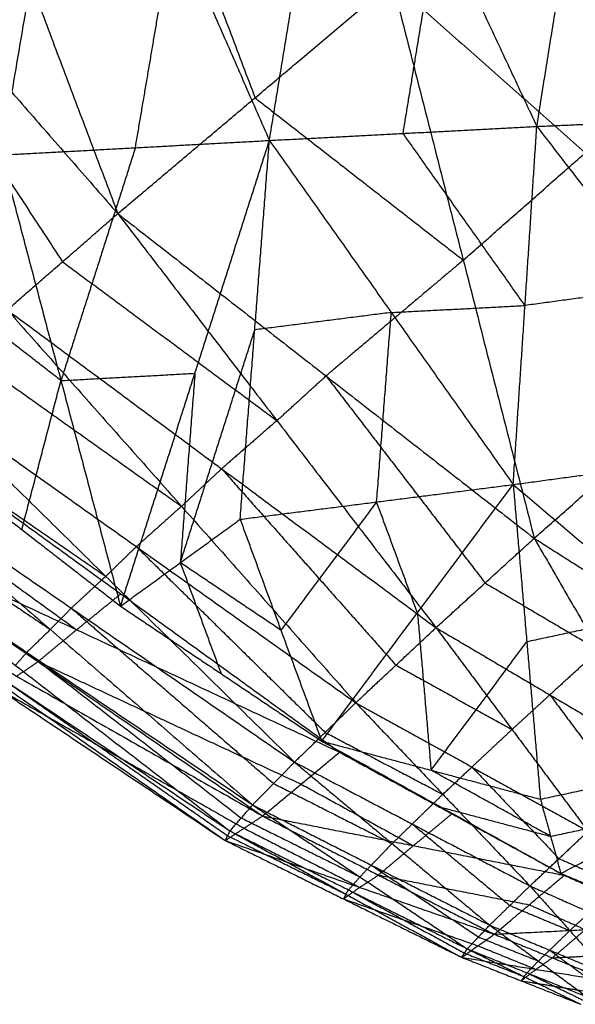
# Model space of a CAD drawing. Header units: millimetres. Extents: x -106 to 110, y -96 to 120.
# Tile 40 of 256: x -81.34 to -79.1, y -57.14 to -53.16. Entities that reach past the tile are written whole.
import ezdxf

# ---------------------------------------------------------------- set-up
doc = ezdxf.new("R2010")
doc.units = ezdxf.units.MM
doc.header["$MEASUREMENT"] = 0
doc.layers.add('Default', color=7, linetype='Continuous', true_color=0x000000)

msp = doc.modelspace()

# ---------------------------------------------------------------- linework, layer by layer
at = {"layer": 'Default'}
for points in [[(-82.5105, -49.7901, 13.8398), (-81.7279, -51.8651, 13.8236), (-80.9453, -53.9401, 13.8074)], [(-83.7733, -50.7, 13.6978), (-82.3593, -52.32, 13.7526), (-80.9453, -53.9401, 13.8074)], [(-81.1728, -51.3967, 13.8414), (-80.7815, -52.4342, 13.8332), (-80.3902, -53.4717, 13.8251)], [(-81.416, -53.703, 9.7758), (-81.2609, -52.7901, 9.2687), (-81.1057, -51.8772, 8.7617)], [(-81.1057, -51.8772, 8.7617), (-80.719, -52.7606, 9.0715), (-80.3322, -53.644, 9.3813)], [(-80.3322, -53.644, 9.3813), (-80.1885, -52.768, 8.9001), (-80.0447, -51.892, 8.4189)], [(-80.0447, -51.892, 8.4189), (-79.6477, -52.7397, 8.7175), (-79.2507, -53.5873, 9.0162)], [(-79.2507, -53.5873, 9.0162), (-79.1183, -52.7586, 8.5661), (-78.9859, -51.93, 8.116)], [(-82.3593, -52.32, 13.7526), (-81.7641, -53.2274, 13.7285), (-81.1688, -54.1348, 13.7043)], [(-79.7915, -53.6157, 9.1987), (-79.7196, -53.1777, 8.9581), (-79.6477, -52.7397, 8.7175)], [(-80.8741, -53.6735, 9.5785), (-80.7966, -53.2171, 9.325), (-80.719, -52.7606, 9.0715)], [(-80.9453, -53.9401, 13.8074), (-80.3902, -53.4717, 13.8251), (-79.8351, -53.0033, 13.8429)], [(-79.8351, -53.0033, 13.8429), (-79.5482, -54.1285, 13.8474), (-79.2613, -55.2536, 13.8518)], [(-79.8351, -53.0033, 13.8429), (-79.0546, -53.6939, 13.8073), (-78.274, -54.3846, 13.7716)], [(-80.3902, -53.4717, 13.8251), (-79.9692, -53.8001, 13.8362), (-79.5482, -54.1285, 13.8474)], [(-79.2507, -53.5873, 9.0162), (-78.7111, -53.5633, 8.8503), (-78.1715, -53.5394, 8.6844)], [(-80.3322, -53.644, 9.3813), (-79.7915, -53.6157, 9.1987), (-79.2507, -53.5873, 9.0162)], [(-79.2985, -54.3119, 9.5866), (-79.545, -53.9638, 9.3927), (-79.7915, -53.6157, 9.1987)], [(-79.3463, -55.0364, 10.157), (-79.2985, -54.3119, 9.5866), (-79.2507, -53.5873, 9.0162)], [(-79.2507, -53.5873, 9.0162), (-78.7489, -54.2373, 9.3783), (-78.2472, -54.8873, 9.7405)], [(-81.416, -53.703, 9.7758), (-80.8741, -53.6735, 9.5785), (-80.3322, -53.644, 9.3813)], [(-80.9343, -55.5284, 11.0808), (-80.6333, -54.5862, 10.231), (-80.3322, -53.644, 9.3813)], [(-80.4506, -55.1769, 10.5952), (-80.3914, -54.4105, 9.9883), (-80.3322, -53.644, 9.3813)], [(-80.3322, -53.644, 9.3813), (-79.8393, -54.3402, 9.7691), (-79.3463, -55.0364, 10.157)], [(-80.8741, -53.6735, 9.5785), (-81.0246, -54.1446, 10.0034), (-81.1751, -54.6157, 10.4283)], [(-79.5482, -54.1285, 13.8474), (-79.3014, -53.9112, 13.8273), (-79.0546, -53.6939, 13.8073)], [(-81.416, -53.703, 9.7758), (-81.1751, -54.6157, 10.4283), (-80.9343, -55.5284, 11.0808)], [(-81.3923, -54.3295, 13.6013), (-81.1688, -54.1348, 13.7043), (-80.9453, -53.9401, 13.8074)], [(-80.9453, -53.9401, 13.8074), (-80.3019, -54.7777, 13.7722), (-79.6585, -55.6154, 13.7371)], [(-80.9453, -53.9401, 13.8074), (-80.1033, -54.5969, 13.8296), (-79.2613, -55.2536, 13.8518)], [(-81.1688, -54.1348, 13.7043), (-80.7354, -54.4563, 13.7383), (-80.3019, -54.7777, 13.7722)], [(-79.5482, -54.1285, 13.8474), (-79.8258, -54.3627, 13.8385), (-80.1033, -54.5969, 13.8296)], [(-78.7489, -54.2373, 9.3783), (-79.0237, -54.2746, 9.4825), (-79.2985, -54.3119, 9.5866)], [(-81.1751, -54.6157, 10.4283), (-81.3746, -54.4608, 10.347), (-81.574, -54.3058, 10.2658)], [(-81.3923, -54.3295, 13.6013), (-80.6876, -55.1243, 13.5708), (-79.9829, -55.9191, 13.5403)], [(-81.3923, -54.3295, 13.6013), (-80.5254, -54.9725, 13.6692), (-79.6585, -55.6154, 13.7371)], [(-79.8393, -54.3402, 9.7691), (-79.5689, -54.3261, 9.6779), (-79.2985, -54.3119, 9.5866)], [(-79.8393, -54.3402, 9.7691), (-80.1154, -54.3753, 9.8787), (-80.3914, -54.4105, 9.9883)], [(-79.8985, -55.1067, 10.3761), (-79.8689, -54.7234, 10.0726), (-79.8393, -54.3402, 9.7691)], [(-80.6924, -55.3526, 10.838), (-80.5419, -54.8815, 10.4131), (-80.3914, -54.4105, 9.9883)], [(-79.2613, -55.2536, 13.8518), (-78.7677, -54.8191, 13.8117), (-78.274, -54.3846, 13.7716)], [(-81.5749, -54.4928, 13.4503), (-81.1313, -54.8085, 13.5106), (-80.6876, -55.1243, 13.5708)], [(-81.3332, -55.2185, 10.9183), (-81.2542, -54.9171, 10.6733), (-81.1751, -54.6157, 10.4283)], [(-81.1751, -54.6157, 10.4283), (-80.9042, -54.601, 10.3297), (-80.6333, -54.5862, 10.231)], [(-80.6333, -54.5862, 10.231), (-80.6628, -54.9694, 10.5345), (-80.6924, -55.3526, 10.838)], [(-80.3019, -54.7777, 13.7722), (-80.2026, -54.6873, 13.8009), (-80.1033, -54.5969, 13.8296)], [(-80.1033, -54.5969, 13.8296), (-79.7816, -55.0157, 13.812), (-79.4599, -55.4345, 13.7945)], [(-81.7575, -54.656, 13.2993), (-80.994, -55.4077, 13.2914), (-80.2306, -56.1594, 13.2835)], [(-81.7575, -54.656, 13.2993), (-80.8702, -55.2875, 13.4198), (-79.9829, -55.9191, 13.5403)], [(-80.3019, -54.7777, 13.7722), (-80.4137, -54.8751, 13.7207), (-80.5254, -54.9725, 13.6692)], [(-81.8968, -54.7847, 13.1153), (-81.4454, -55.0962, 13.2033), (-80.994, -55.4077, 13.2914)], [(-81.8175, -54.8377, 10.7243), (-80.9329, -55.4786, 11.1195), (-80.0483, -56.1194, 11.5147)], [(-79.3463, -55.0364, 10.157), (-78.7968, -54.9618, 9.9488), (-78.2472, -54.8873, 9.7405)], [(-82.0362, -54.9134, 12.9312), (-81.218, -55.6231, 12.9609), (-80.3998, -56.3328, 12.9905)], [(-82.0362, -54.9134, 12.9312), (-81.1334, -55.5364, 13.1073), (-80.2306, -56.1594, 13.2835)], [(-81.732, -54.9086, 10.7557), (-81.3332, -55.2185, 10.9183), (-80.9343, -55.5284, 11.0808)], [(-80.6876, -55.1243, 13.5708), (-80.6065, -55.0484, 13.62), (-80.5254, -54.9725, 13.6692)], [(-80.5254, -54.9725, 13.6692), (-80.1731, -55.3699, 13.6539), (-79.8207, -55.7673, 13.6387)], [(-82.1313, -55.0056, 12.7301), (-81.6747, -55.3144, 12.8455), (-81.218, -55.6231, 12.9609)], [(-81.9963, -54.9829, 10.9283), (-81.554, -55.3033, 11.1259), (-81.1117, -55.6237, 11.3235)], [(-80.4506, -55.1769, 10.5952), (-79.8985, -55.1067, 10.3761), (-79.3463, -55.0364, 10.157)], [(-80.1207, -56.0746, 11.4766), (-79.7335, -55.5555, 10.8168), (-79.3463, -55.0364, 10.157)], [(-79.3463, -55.0364, 10.157), (-79.2913, -55.673, 10.8789), (-79.2363, -56.3096, 11.6009)], [(-79.3463, -55.0364, 10.157), (-78.7351, -55.5533, 10.6196), (-78.1239, -56.0703, 11.0822)], [(-82.2265, -55.0979, 12.529), (-81.3592, -55.768, 12.6072), (-80.4918, -56.4381, 12.6854)], [(-82.2265, -55.0979, 12.529), (-81.3132, -55.7153, 12.7598), (-80.3998, -56.3328, 12.9905)], [(-82.1752, -55.128, 11.1322), (-81.2674, -55.7527, 11.5087), (-80.3597, -56.3774, 11.8851)], [(-82.1752, -55.128, 11.1322), (-81.1117, -55.6237, 11.3235), (-80.0483, -56.1194, 11.5147)], [(-80.6876, -55.1243, 13.5708), (-80.7789, -55.2059, 13.4953), (-80.8702, -55.2875, 13.4198)], [(-79.8985, -55.1067, 10.3761), (-80.0921, -55.3662, 10.706), (-80.2857, -55.6257, 11.0359)], [(-79.7335, -55.5555, 10.8168), (-79.816, -55.3311, 10.5965), (-79.8985, -55.1067, 10.3761)], [(-82.3294, -55.2081, 12.1241), (-81.42, -55.8424, 12.2568), (-80.5105, -56.4768, 12.3894)], [(-82.3294, -55.2081, 12.1241), (-81.4106, -55.8231, 12.4047), (-80.4918, -56.4381, 12.6854)], [(-80.9343, -55.5284, 11.0808), (-80.6924, -55.3526, 10.838), (-80.4506, -55.1769, 10.5952)], [(-80.4506, -55.1769, 10.5952), (-80.2857, -55.6257, 11.0359), (-80.1207, -56.0746, 11.4766)], [(-82.3493, -55.2457, 11.7441), (-81.4299, -55.8613, 12.0667), (-80.5105, -56.4768, 12.3894)], [(-82.3493, -55.2457, 11.7441), (-81.3545, -55.8116, 11.8146), (-80.3597, -56.3774, 11.8851)], [(-79.6585, -55.6154, 13.7371), (-79.4599, -55.4345, 13.7945), (-79.2613, -55.2536, 13.8518)], [(-79.2613, -55.2536, 13.8518), (-78.9995, -55.7062, 13.837), (-78.7378, -56.1588, 13.8221)], [(-79.2613, -55.2536, 13.8518), (-78.8134, -55.5387, 13.8643), (-78.3654, -55.8237, 13.8768)], [(-80.994, -55.4077, 13.2914), (-80.9321, -55.3476, 13.3556), (-80.8702, -55.2875, 13.4198)], [(-80.8702, -55.2875, 13.4198), (-80.4885, -55.6634, 13.4159), (-80.1067, -56.0393, 13.4119)], [(-80.6924, -55.3526, 10.838), (-80.61, -55.5771, 11.0583), (-80.5275, -55.8015, 11.2787)], [(-80.2857, -55.6257, 11.0359), (-80.4891, -55.4892, 10.937), (-80.6924, -55.3526, 10.838)], [(-80.994, -55.4077, 13.2914), (-81.0637, -55.4721, 13.1994), (-81.1334, -55.5364, 13.1073)], [(-79.4599, -55.4345, 13.7945), (-79.2297, -55.5704, 13.8157), (-78.9995, -55.7062, 13.837)], [(-81.1117, -55.6237, 11.3235), (-81.0223, -55.5511, 11.2215), (-80.9329, -55.4786, 11.1195)], [(-80.9343, -55.5284, 11.0808), (-80.5275, -55.8015, 11.2787), (-80.1207, -56.0746, 11.4766)], [(-81.218, -55.6231, 12.9609), (-81.1757, -55.5798, 13.0341), (-81.1334, -55.5364, 13.1073)], [(-81.1334, -55.5364, 13.1073), (-80.7243, -55.8913, 13.1222), (-80.3152, -56.2461, 13.137)], [(-79.7335, -55.5555, 10.8168), (-79.706, -55.8738, 11.1778), (-79.6785, -56.1921, 11.5388)], [(-78.7351, -55.5533, 10.6196), (-79.0132, -55.6132, 10.7493), (-79.2913, -55.673, 10.8789)], [(-81.218, -55.6231, 12.9609), (-81.2656, -55.6692, 12.8603), (-81.3132, -55.7153, 12.7598)], [(-81.1117, -55.6237, 11.3235), (-81.1896, -55.6882, 11.4161), (-81.2674, -55.7527, 11.5087)], [(-79.9829, -55.9191, 13.5403), (-79.8207, -55.7673, 13.6387), (-79.6585, -55.6154, 13.7371)], [(-79.6585, -55.6154, 13.7371), (-79.351, -56.0273, 13.716), (-79.0435, -56.4393, 13.6948)], [(-79.6585, -55.6154, 13.7371), (-79.1981, -55.8871, 13.7796), (-78.7378, -56.1588, 13.8221)], [(-79.6785, -56.1921, 11.5388), (-79.4849, -55.9326, 11.2089), (-79.2913, -55.673, 10.8789)], [(-81.3592, -55.768, 12.6072), (-81.3362, -55.7417, 12.6835), (-81.3132, -55.7153, 12.7598)], [(-81.3132, -55.7153, 12.7598), (-80.8795, -56.0504, 12.7989), (-80.4458, -56.3854, 12.8379)], [(-78.9995, -55.7062, 13.837), (-79.0988, -55.7967, 13.8083), (-79.1981, -55.8871, 13.7796)], [(-81.3545, -55.8116, 11.8146), (-81.311, -55.7822, 11.6616), (-81.2674, -55.7527, 11.5087)], [(-81.2674, -55.7527, 11.5087), (-80.7357, -56.0006, 11.6043), (-80.204, -56.2484, 11.6999)], [(-79.8207, -55.7673, 13.6387), (-79.5859, -55.8973, 13.6773), (-79.351, -56.0273, 13.716)], [(-81.4106, -55.8231, 12.4047), (-80.9559, -56.1403, 12.4711), (-80.5011, -56.4574, 12.5374)], [(-81.4299, -55.8613, 12.0667), (-80.9325, -56.1442, 12.102), (-80.4351, -56.4271, 12.1373)], [(-79.351, -56.0273, 13.716), (-79.2746, -55.9572, 13.7478), (-79.1981, -55.8871, 13.7796)], [(-79.1981, -55.8871, 13.7796), (-79.0444, -56.0931, 13.769), (-78.8906, -56.299, 13.7585)], [(-80.2306, -56.1594, 13.2835), (-80.1067, -56.0393, 13.4119), (-79.9829, -55.9191, 13.5403)], [(-79.9829, -55.9191, 13.5403), (-79.6308, -56.2897, 13.526), (-79.2786, -56.6603, 13.5118)], [(-79.9829, -55.9191, 13.5403), (-79.5132, -56.1792, 13.6176), (-79.0435, -56.4393, 13.6948)], [(-80.1067, -56.0393, 13.4119), (-79.8688, -56.1645, 13.469), (-79.6308, -56.2897, 13.526)], [(-79.351, -56.0273, 13.716), (-79.4321, -56.1033, 13.6668), (-79.5132, -56.1792, 13.6176)], [(-80.1207, -56.0746, 11.4766), (-79.6785, -56.1921, 11.5388), (-79.2363, -56.3096, 11.6009)], [(-80.1207, -56.0746, 11.4766), (-79.6371, -56.3422, 11.7562), (-79.1535, -56.6099, 12.0358)], [(-79.2363, -56.3096, 11.6009), (-78.6801, -56.1899, 11.3415), (-78.1239, -56.0703, 11.0822)], [(-79.1535, -56.6099, 12.0358), (-78.6387, -56.3401, 11.559), (-78.1239, -56.0703, 11.0822)], [(-80.3597, -56.3774, 11.8851), (-80.204, -56.2484, 11.6999), (-80.0483, -56.1194, 11.5147)], [(-80.0483, -56.1194, 11.5147), (-79.5941, -56.3684, 11.7791), (-79.14, -56.6173, 12.0435)], [(-80.3998, -56.3328, 12.9905), (-80.3152, -56.2461, 13.137), (-80.2306, -56.1594, 13.2835)], [(-80.2306, -56.1594, 13.2835), (-79.8359, -56.4893, 13.2876), (-79.4413, -56.8191, 13.2916)], [(-80.2306, -56.1594, 13.2835), (-79.7546, -56.4099, 13.3976), (-79.2786, -56.6603, 13.5118)], [(-79.1949, -56.4598, 11.8183), (-79.4367, -56.3259, 11.6785), (-79.6785, -56.1921, 11.5388)], [(-79.6308, -56.2897, 13.526), (-79.572, -56.2345, 13.5718), (-79.5132, -56.1792, 13.6176)], [(-79.5132, -56.1792, 13.6176), (-79.3371, -56.3645, 13.6104), (-79.1611, -56.5498, 13.6033)], [(-80.3152, -56.2461, 13.137), (-80.0756, -56.3677, 13.2123), (-79.8359, -56.4893, 13.2876)], [(-80.204, -56.2484, 11.6999), (-79.9769, -56.3729, 11.8321), (-79.7498, -56.4974, 11.9643)], [(-79.6308, -56.2897, 13.526), (-79.6927, -56.3498, 13.4618), (-79.7546, -56.4099, 13.3976)], [(-79.2363, -56.3096, 11.6009), (-79.1949, -56.4598, 11.8183), (-79.1535, -56.6099, 12.0358)], [(-80.4918, -56.4381, 12.6854), (-80.4458, -56.3854, 12.8379), (-80.3998, -56.3328, 12.9905)], [(-80.3998, -56.3328, 12.9905), (-79.966, -56.6238, 13.022), (-79.5321, -56.9149, 13.0534)], [(-80.3998, -56.3328, 12.9905), (-79.9206, -56.576, 13.1411), (-79.4413, -56.8191, 13.2916)], [(-79.7498, -56.4974, 11.9643), (-79.672, -56.4329, 11.8717), (-79.5941, -56.3684, 11.7791)], [(-79.6371, -56.3422, 11.7562), (-79.416, -56.401, 11.7873), (-79.1949, -56.4598, 11.8183)], [(-79.1949, -56.4598, 11.8183), (-78.9168, -56.3999, 11.6886), (-78.6387, -56.3401, 11.559)], [(-80.5105, -56.4768, 12.3894), (-80.4351, -56.4271, 12.1373), (-80.3597, -56.3774, 11.8851)], [(-80.4458, -56.3854, 12.8379), (-80.2059, -56.5046, 12.9299), (-79.966, -56.6238, 13.022)], [(-80.3597, -56.3774, 11.8851), (-79.8912, -56.6166, 12.135), (-79.4228, -56.8558, 12.3848)], [(-80.3597, -56.3774, 11.8851), (-79.7498, -56.4974, 11.9643), (-79.14, -56.6173, 12.0435)], [(-79.8359, -56.4893, 13.2876), (-79.7953, -56.4496, 13.3426), (-79.7546, -56.4099, 13.3976)], [(-79.7546, -56.4099, 13.3976), (-79.5573, -56.5748, 13.3997), (-79.36, -56.7397, 13.4017)], [(-80.5105, -56.4768, 12.3894), (-80.5011, -56.4574, 12.5374), (-80.4918, -56.4381, 12.6854)], [(-80.4918, -56.4381, 12.6854), (-80.0231, -56.6936, 12.7499), (-79.5545, -56.9492, 12.8143)], [(-80.4918, -56.4381, 12.6854), (-80.012, -56.6765, 12.8694), (-79.5321, -56.9149, 13.0534)], [(-80.4351, -56.4271, 12.1373), (-80.2008, -56.5467, 12.2622), (-79.9666, -56.6663, 12.3871)], [(-79.2786, -56.6603, 13.5118), (-79.1611, -56.5498, 13.6033), (-79.0435, -56.4393, 13.6948)], [(-80.5105, -56.4768, 12.3894), (-80.0325, -56.713, 12.6019), (-79.5545, -56.9492, 12.8143)], [(-80.5105, -56.4768, 12.3894), (-79.9666, -56.6663, 12.3871), (-79.4228, -56.8558, 12.3848)], [(-80.5011, -56.4574, 12.5374), (-80.2621, -56.5755, 12.6436), (-80.0231, -56.6936, 12.7499)], [(-79.8359, -56.4893, 13.2876), (-79.8783, -56.5326, 13.2143), (-79.9206, -56.576, 13.1411)], [(-79.7498, -56.4974, 11.9643), (-79.8205, -56.557, 12.0496), (-79.8912, -56.6166, 12.135)], [(-79.1611, -56.5498, 13.6033), (-79.0402, -56.6032, 13.6364), (-78.9194, -56.6565, 13.6695)], [(-79.966, -56.6238, 13.022), (-79.9433, -56.5999, 13.0815), (-79.9206, -56.576, 13.1411)], [(-79.9206, -56.576, 13.1411), (-79.7036, -56.7215, 13.1568), (-79.4867, -56.867, 13.1725)], [(-79.1535, -56.6099, 12.0358), (-78.6744, -56.8099, 12.3654), (-78.1953, -57.0099, 12.6951)], [(-79.966, -56.6238, 13.022), (-79.989, -56.6501, 12.9457), (-80.012, -56.6765, 12.8694)], [(-79.9666, -56.6663, 12.3871), (-79.9289, -56.6415, 12.261), (-79.8912, -56.6166, 12.135)], [(-79.8912, -56.6166, 12.135), (-79.5863, -56.6766, 12.1745), (-79.2814, -56.7366, 12.2141)], [(-79.4228, -56.8558, 12.3848), (-79.2814, -56.7366, 12.2141), (-79.14, -56.6173, 12.0435)], [(-79.14, -56.6173, 12.0435), (-78.9131, -56.718, 12.1948), (-78.6861, -56.8188, 12.3462)], [(-79.9666, -56.6663, 12.3871), (-79.9995, -56.6897, 12.4945), (-80.0325, -56.713, 12.6019)], [(-80.0231, -56.6936, 12.7499), (-80.0176, -56.6851, 12.8096), (-80.012, -56.6765, 12.8694)], [(-80.012, -56.6765, 12.8694), (-79.7776, -56.8042, 12.9016), (-79.5433, -56.932, 12.9339)], [(-79.4413, -56.8191, 13.2916), (-79.36, -56.7397, 13.4017), (-79.2786, -56.6603, 13.5118)], [(-79.2786, -56.6603, 13.5118), (-79.1173, -56.841, 13.4886), (-78.956, -57.0216, 13.4655)], [(-79.2786, -56.6603, 13.5118), (-79.037, -56.7671, 13.578), (-78.7953, -56.8738, 13.6442)], [(-80.0231, -56.6936, 12.7499), (-80.0278, -56.7033, 12.6759), (-80.0325, -56.713, 12.6019)], [(-80.0325, -56.713, 12.6019), (-79.7605, -56.8078, 12.6007), (-79.4886, -56.9025, 12.5996)], [(-79.36, -56.7397, 13.4017), (-79.2386, -56.7903, 13.4452), (-79.1173, -56.841, 13.4886)], [(-79.2814, -56.7366, 12.2141), (-79.1679, -56.7869, 12.2898), (-79.0545, -56.8373, 12.3655)], [(-79.1173, -56.841, 13.4886), (-79.0771, -56.804, 13.5333), (-79.037, -56.7671, 13.578)], [(-79.5321, -56.9149, 13.0534), (-79.4867, -56.867, 13.1725), (-79.4413, -56.8191, 13.2916)], [(-79.4413, -56.8191, 13.2916), (-79.2444, -56.9643, 13.2785), (-79.0475, -57.1094, 13.2653)], [(-79.4413, -56.8191, 13.2916), (-79.1986, -56.9204, 13.3786), (-78.956, -57.0216, 13.4655)], [(-79.4228, -56.8558, 12.3848), (-79.0545, -56.8373, 12.3655), (-78.6861, -56.8188, 12.3462)], [(-79.1173, -56.841, 13.4886), (-79.158, -56.8807, 13.4336), (-79.1986, -56.9204, 13.3786)], [(-79.0545, -56.8373, 12.3655), (-79.1212, -56.8943, 12.4468), (-79.1879, -56.9513, 12.5281)], [(-79.5545, -56.9492, 12.8143), (-79.4886, -56.9025, 12.5996), (-79.4228, -56.8558, 12.3848)], [(-79.4867, -56.867, 13.1725), (-79.3656, -56.9156, 13.2255), (-79.2444, -56.9643, 13.2785)], [(-79.4228, -56.8558, 12.3848), (-79.1879, -56.9513, 12.5281), (-78.953, -57.0468, 12.6713)], [(-79.5545, -56.9492, 12.8143), (-79.5433, -56.932, 12.9339), (-79.5321, -56.9149, 13.0534)], [(-79.5321, -56.9149, 13.0534), (-79.3026, -57.0271, 13.056), (-79.073, -57.1394, 13.0585)], [(-79.5321, -56.9149, 13.0534), (-79.2898, -57.0121, 13.1593), (-79.0475, -57.1094, 13.2653)], [(-79.4886, -56.9025, 12.5996), (-79.3712, -56.9503, 12.6712), (-79.2537, -56.998, 12.7428)], [(-79.2444, -56.9643, 13.2785), (-79.2215, -56.9423, 13.3285), (-79.1986, -56.9204, 13.3786)], [(-79.1986, -56.9204, 13.3786), (-79.1002, -56.9929, 13.372), (-79.0018, -57.0655, 13.3654)], [(-79.5545, -56.9492, 12.8143), (-79.3137, -57.0443, 12.9364), (-79.073, -57.1394, 13.0585)], [(-79.5545, -56.9492, 12.8143), (-79.2537, -56.998, 12.7428), (-78.953, -57.0468, 12.6713)], [(-79.5433, -56.932, 12.9339), (-79.4229, -56.9796, 12.9949), (-79.3026, -57.0271, 13.056)], [(-79.2444, -56.9643, 13.2785), (-79.2671, -56.9882, 13.2189), (-79.2898, -57.0121, 13.1593)], [(-79.2537, -56.998, 12.7428), (-79.2208, -56.9747, 12.6354), (-79.1879, -56.9513, 12.5281)], [(-79.1879, -56.9513, 12.5281), (-79.0037, -56.942, 12.5184), (-78.8196, -56.9328, 12.5087)], [(-79.2537, -56.998, 12.7428), (-79.2837, -57.0212, 12.8396), (-79.3137, -57.0443, 12.9364)], [(-79.3026, -57.0271, 13.056), (-79.3082, -57.0357, 12.9962), (-79.3137, -57.0443, 12.9364)], [(-79.3137, -57.0443, 12.9364), (-79.1634, -57.0687, 12.9007), (-79.013, -57.0931, 12.8649)], [(-79.3026, -57.0271, 13.056), (-79.2962, -57.0196, 13.1076), (-79.2898, -57.0121, 13.1593)], [(-79.2898, -57.0121, 13.1593), (-79.1751, -57.0683, 13.1606), (-79.0603, -57.1244, 13.1619)]]:
    msp.add_open_spline(points, degree=2, dxfattribs=at)

doc.saveas('drawing.dxf')
